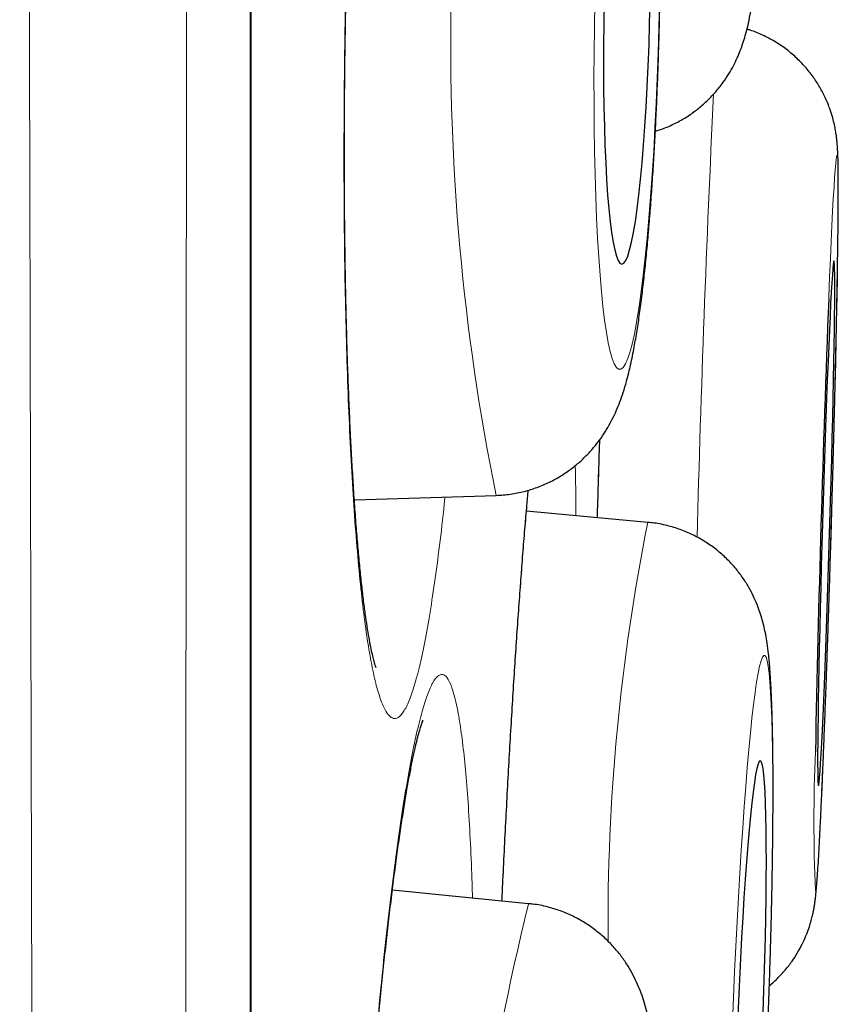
# Model space of a CAD drawing. Header units: millimetres. Extents: x 8 to 869, y 12 to 812.
# Tile 219 of 230: x 714.44 to 716.36, y 789.35 to 791.64. Entities that reach past the tile are written whole.
import ezdxf

# ---------------------------------------------------------------- set-up
doc = ezdxf.new("R2010")
doc.units = ezdxf.units.MM

msp = doc.modelspace()

# ---------------------------------------------------------------- linework, layer by layer
at = {"color": 7, "linetype": 'Continuous', "lineweight": 30}
for p, q in [((714.9845, 777.6467), (714.9845, 810.9815)), ((715.2253, 790.5234), (715.5565, 790.5341)), ((715.9109, 790.4711), (715.6273, 790.497)), ((715.6321, 789.5806), (715.314, 789.6118))]:
    msp.add_line(p, q, dxfattribs=at)
at = {"color": 252, "linetype": 'Continuous', "lineweight": 0}
msp.add_line((714.9822, 777.6163), (714.9822, 794.3141), dxfattribs=at)
at = {"color": 252, "linetype": 'Continuous', "lineweight": 0, "flags": 128}
for points in [[(715.787, 791.6867), (715.786, 791.6268), (715.7854, 791.5672), (715.7851, 791.5082), (715.7852, 791.45), (715.7857, 791.393), (715.7866, 791.3374), (715.7878, 791.2836), (715.7894, 791.2316), (715.7913, 791.1819), (715.7936, 791.1347), (715.7963, 791.0902), (715.7992, 791.0485), (715.8025, 791.01), (715.8061, 790.9748), (715.8099, 790.943), (715.814, 790.9148), (715.8183, 790.8905), (715.8228, 790.87), (715.8276, 790.8534), (715.8325, 790.841), (715.8375, 790.8326), (715.8427, 790.8285), (715.848, 790.8285), (715.8533, 790.8326), (715.8587, 790.841), (715.8641, 790.8534), (715.8695, 790.87), (715.8749, 790.8905), (715.8802, 790.9148), (715.8854, 790.943), (715.8905, 790.9748), (715.8954, 791.01), (715.9002, 791.0485), (715.9049, 791.0902), (715.9093, 791.1347), (715.9135, 791.1819), (715.9174, 791.2316), (715.9211, 791.2836), (715.9245, 791.3374), (715.9275, 791.393), (715.9303, 791.45), (715.9327, 791.5082), (715.9348, 791.5672), (715.9366, 791.6268), (715.938, 791.6867)], [(716.3023, 789.6105), (716.3032, 789.6126), (716.3043, 789.6188), (716.3054, 789.6292), (716.3067, 789.6437), (716.308, 789.6622), (716.3095, 789.6846), (716.311, 789.7108), (716.3126, 789.7408), (716.3143, 789.7743), (716.3161, 789.8112), (716.3179, 789.8512), (716.3198, 789.8943), (716.3216, 789.9402), (716.3236, 789.9887), (716.3255, 790.0395), (716.3275, 790.0924), (716.3294, 790.1471), (716.3314, 790.2034), (716.3333, 790.261), (716.3352, 790.3197), (716.3371, 790.379), (716.3389, 790.4388), (716.3407, 790.4987), (716.3424, 790.5585), (716.344, 790.6179), (716.3456, 790.6765), (716.347, 790.7341), (716.3484, 790.7904), (716.3497, 790.8452), (716.3508, 790.8981), (716.3519, 790.9489), (716.3528, 790.9974), (716.3536, 791.0434), (716.3543, 791.0865), (716.3548, 791.1266), (716.3553, 791.1635), (716.3555, 791.1971), (716.3557, 791.227), (716.3557, 791.2533), (716.3556, 791.2758), (716.3553, 791.2944), (716.3549, 791.3089), (716.3544, 791.3193), (716.3537, 791.3256), (716.3529, 791.3277), (716.352, 791.3257), (716.351, 791.3194), (716.3498, 791.309), (716.3486, 791.2946), (716.3472, 791.2761), (716.3458, 791.2536), (716.3442, 791.2274), (716.3426, 791.1974), (716.3409, 791.164), (716.3392, 791.1271), (716.3374, 791.087), (716.3355, 791.0439), (716.3336, 790.998), (716.3334, 790.9936)], [(716.1914, 789.3025), (716.1936, 789.3624), (716.1956, 789.422), (716.1973, 789.481), (716.1989, 789.5391), (716.2002, 789.5961), (716.2012, 789.6517), (716.202, 789.7055), (716.2025, 789.7574), (716.2028, 789.8071), (716.2029, 789.8543), (716.2026, 789.8988), (716.2022, 789.9404), (716.2014, 789.9789), (716.2005, 790.0141), (716.1992, 790.0459), (716.1978, 790.074), (716.1961, 790.0984), (716.1941, 790.1189), (716.192, 790.1354), (716.1896, 790.1478), (716.1871, 790.1562), (716.1844, 790.1604), (716.1815, 790.1604), (716.1785, 790.1562), (716.1753, 790.1478), (716.172, 790.1354), (716.1686, 790.1189), (716.1651, 790.0984), (716.1615, 790.074), (716.1579, 790.0459), (716.1542, 790.0141), (716.1506, 789.9789), (716.1469, 789.9404), (716.1432, 789.8988), (716.1396, 789.8543), (716.136, 789.8071), (716.1325, 789.7574), (716.129, 789.7055), (716.1257, 789.6517), (716.1225, 789.5961), (716.1194, 789.5391), (716.1165, 789.481), (716.1137, 789.422), (716.1112, 789.3624), (716.1088, 789.3025)]]:
    msp.add_lwpolyline(points, dxfattribs=at)
at = {"color": 7, "linetype": 'Continuous', "lineweight": 30, "flags": 128}
for points in [[(715.8086, 791.6867), (715.8078, 791.6361), (715.8073, 791.5859), (715.8073, 791.5363), (715.8076, 791.4878), (715.8082, 791.4406), (715.8093, 791.3951), (715.8107, 791.3516), (715.8125, 791.3103), (715.8146, 791.2717), (715.817, 791.2359), (715.8197, 791.2031), (715.8228, 791.1737), (715.8261, 791.1478), (715.8296, 791.1255), (715.8334, 791.1071), (715.8374, 791.0927), (715.8415, 791.0823), (715.8458, 791.076), (715.8502, 791.0739), (715.8547, 791.076), (715.8593, 791.0823), (715.8638, 791.0927), (715.8684, 791.1071), (715.8729, 791.1255), (715.8774, 791.1478), (715.8817, 791.1737), (715.8859, 791.2031), (715.89, 791.2359), (715.8938, 791.2717), (715.8975, 791.3103), (715.9009, 791.3516), (715.904, 791.3951), (715.9069, 791.4406), (715.9095, 791.4878), (715.9117, 791.5363), (715.9136, 791.5859), (715.9151, 791.6361), (715.9163, 791.6867)], [(716.3096, 789.8564), (716.3104, 789.8585), (716.3113, 789.8648), (716.3123, 789.8751), (716.3134, 789.8896), (716.3146, 789.9079), (716.3159, 789.9302), (716.3173, 789.9561), (716.3187, 789.9855), (716.3202, 790.0182), (716.3218, 790.054), (716.3234, 790.0926), (716.325, 790.1338), (716.3267, 790.1773), (716.3283, 790.2228), (716.33, 790.2699), (716.3316, 790.3185), (716.3332, 790.368), (716.3348, 790.4183), (716.3363, 790.4689), (716.3378, 790.5195), (716.3392, 790.5697), (716.3405, 790.6193), (716.3417, 790.6678), (716.3428, 790.715), (716.3439, 790.7605), (716.3448, 790.804), (716.3456, 790.8452), (716.3462, 790.8839), (716.3468, 790.9197), (716.3472, 790.9524), (716.3475, 790.9819), (716.3476, 791.0078), (716.3477, 791.0301), (716.3475, 791.0485), (716.3473, 791.063), (716.3469, 791.0734), (716.3463, 791.0797), (716.3457, 791.0818), (716.3449, 791.0797), (716.344, 791.0735), (716.343, 791.0631), (716.3419, 791.0487), (716.3407, 791.0303), (716.3394, 791.0081), (716.338, 790.9822), (716.3365, 790.9528), (716.335, 790.92), (716.3335, 790.8843), (716.3319, 790.8456), (716.3302, 790.8044), (716.3286, 790.7609), (716.3269, 790.7155), (716.3253, 790.6683), (716.3236, 790.6198), (716.322, 790.5702), (716.3205, 790.52), (716.3189, 790.4694), (716.3175, 790.4188), (716.3161, 790.3685), (716.3148, 790.319), (716.3136, 790.2704), (716.3124, 790.2232), (716.3114, 790.1777), (716.3105, 790.1342), (716.3097, 790.093), (716.309, 790.0543), (716.3085, 790.0185), (716.308, 789.9858), (716.3078, 789.9563), (716.3076, 789.9304), (716.3076, 789.9081), (716.3077, 789.8897), (716.308, 789.8752), (716.3084, 789.8648), (716.3089, 789.8586), (716.3096, 789.8564)], [(716.1796, 789.3025), (716.1814, 789.3531), (716.183, 789.4034), (716.1844, 789.4529), (716.1856, 789.5014), (716.1865, 789.5486), (716.1872, 789.5941), (716.1876, 789.6375), (716.1878, 789.6787), (716.1877, 789.7174), (716.1873, 789.7532), (716.1867, 789.7859), (716.1859, 789.8153), (716.1848, 789.8412), (716.1834, 789.8634), (716.1818, 789.8818), (716.1801, 789.8963), (716.1781, 789.9067), (716.1759, 789.9129), (716.1735, 789.915), (716.171, 789.9129), (716.1684, 789.9067), (716.1656, 789.8963), (716.1627, 789.8818), (716.1597, 789.8634), (716.1567, 789.8412), (716.1536, 789.8153), (716.1505, 789.7859), (716.1474, 789.7532), (716.1443, 789.7174), (716.1412, 789.6787), (716.1382, 789.6375), (716.1353, 789.5941), (716.1325, 789.5486), (716.1298, 789.5014), (716.1273, 789.4529), (716.1249, 789.4034), (716.1226, 789.3531), (716.1206, 789.3025)]]:
    msp.add_lwpolyline(points, dxfattribs=at)
at = {"color": 252, "linetype": 'Continuous', "lineweight": 0}
for centre, radius, start, end in [((720.7422, 791.5885), 5.2918, 166.2002, 191.4929), ((765.9829, 789.0973), 49.975, 177.27712, 178.46456), ((720.5549, 789.5371), 4.737, 168.628, 180.5355), ((720.061, 789.7726), 3.7621, 177.5195, 182.4698), ((721.4006, 788.1599), 5.9409, 166.16412, 188.65533)]:
    msp.add_arc(centre, radius, start, end, dxfattribs=at)
at = {"color": 7, "linetype": 'Continuous', "lineweight": 30}
msp.add_arc((769.1877, 788.9122), 52.8952, 177.74486, 178.89157, dxfattribs=at)
at = {"color": 252, "linetype": 'Continuous', "lineweight": 0}
for points, knots in [([(714.5541, 776.2396), (714.5541, 776.2407), (714.554, 776.2439), (714.5539, 776.2547), (714.5536, 776.2734), (714.5532, 776.3013), (714.5526, 776.3403), (714.5518, 776.388), (714.551, 776.4444), (714.55, 776.5094), (714.5489, 776.5838), (714.5476, 776.668), (714.5463, 776.7623), (714.5448, 776.8657), (714.5432, 776.9783), (714.5415, 777.0999), (714.5399, 777.2225), (714.5383, 777.3442), (714.5368, 777.4635), (714.5353, 777.5886), (714.5337, 777.7294), (714.5319, 777.8874), (714.5301, 778.0641), (714.5282, 778.2495), (714.5263, 778.4434), (714.5244, 778.6458), (714.5223, 778.877), (714.52, 779.1397), (714.5175, 779.4374), (714.515, 779.7482), (714.5126, 780.071), (714.5102, 780.4051), (714.5079, 780.7336), (714.5057, 781.0556), (714.5038, 781.3692), (714.5018, 781.6913), (714.5, 782.004), (714.4984, 782.3054), (714.4969, 782.5943), (714.4955, 782.8885), (714.494, 783.1981), (714.4925, 783.5233), (714.4909, 783.8648), (714.4894, 784.2123), (714.4878, 784.5956), (714.4861, 785.0162), (714.4844, 785.4536), (714.4827, 785.8757), (714.4812, 786.2811), (714.4798, 786.692), (714.4784, 787.0858), (714.4772, 787.4612), (714.4761, 787.8173), (714.475, 788.1767), (714.4739, 788.5512), (714.4729, 788.9409), (714.4718, 789.3461), (714.4707, 789.7543), (714.4696, 790.199), (714.4684, 790.6807), (714.4673, 791.1747), (714.4662, 791.6464), (714.4652, 792.0952), (714.4642, 792.5457), (714.4632, 792.9735), (714.4624, 793.3777), (714.4616, 793.7582), (714.4608, 794.1393), (714.4601, 794.5334), (714.4593, 794.9403), (714.4586, 795.36), (714.4579, 795.7794), (714.4571, 796.2332), (714.4564, 796.7207), (714.4556, 797.2164), (714.4549, 797.6851), (714.4542, 798.1274), (714.4536, 798.5675), (714.4529, 798.9818), (714.4524, 799.3702), (714.4519, 799.7332), (714.4513, 800.094), (714.4508, 800.4644), (714.4503, 800.8438), (714.4498, 801.2318), (714.4494, 801.6162), (714.449, 801.982), (714.4486, 802.3292), (714.4483, 802.6585), (714.448, 802.9843), (714.4477, 803.3072), (714.4474, 803.6267), (714.4472, 803.9429), (714.4469, 804.255), (714.4466, 804.5535), (714.4464, 804.8384), (714.4461, 805.1103), (714.4459, 805.3784), (714.4457, 805.6625), (714.4454, 805.9611), (714.4452, 806.2729), (714.4449, 806.5787), (714.4447, 806.8783), (714.4445, 807.1713), (714.4444, 807.4855), (714.4443, 807.818), (714.4441, 808.1658), (714.444, 808.5013), (714.444, 808.7836), (714.4439, 809.0171), (714.4438, 809.2063), (714.4438, 809.3903), (714.4437, 809.5823), (714.4437, 809.7807), (714.4436, 809.9837), (714.4435, 810.1785), (714.4435, 810.365), (714.4434, 810.543), (714.4434, 810.7043), (714.4434, 810.8503), (714.4434, 810.9821), (714.4434, 811.1073), (714.4435, 811.2257), (714.4435, 811.3372), (714.4436, 811.4469), (714.4436, 811.5535), (714.4437, 811.6555), (714.4437, 811.7483), (714.4437, 811.8317), (714.4437, 811.9056), (714.4437, 811.9701), (714.4437, 812.025), (714.4437, 812.0702), (714.4437, 812.1053), (714.4437, 812.1309), (714.4437, 812.1395), (714.4437, 812.1437)], [0, 0, 0, 0, 0.002539, 0.007762, 0.012985, 0.020006, 0.027028, 0.034049, 0.041101, 0.048154, 0.055206, 0.062525, 0.069846, 0.077165, 0.084519, 0.091874, 0.099228, 0.105247, 0.111266, 0.117293, 0.12332, 0.130701, 0.138083, 0.145464, 0.152879, 0.160296, 0.167711, 0.177314, 0.186918, 0.196554, 0.206191, 0.215739, 0.225296, 0.233484, 0.241672, 0.249882, 0.258091, 0.264981, 0.271871, 0.278774, 0.285676, 0.293277, 0.300878, 0.308495, 0.316112, 0.325683, 0.335262, 0.34347, 0.351678, 0.359907, 0.368136, 0.375044, 0.381952, 0.388872, 0.395793, 0.403415, 0.411037, 0.418675, 0.426314, 0.435838, 0.44537, 0.453537, 0.461705, 0.469893, 0.478081, 0.484953, 0.491826, 0.498711, 0.505596, 0.513177, 0.520759, 0.528357, 0.535956, 0.545459, 0.55497, 0.56312, 0.57127, 0.57944, 0.58761, 0.594467, 0.601324, 0.608194, 0.615063, 0.622628, 0.630192, 0.637773, 0.645355, 0.652049, 0.658744, 0.66545, 0.672156, 0.678897, 0.685638, 0.69239, 0.699143, 0.705268, 0.711392, 0.717525, 0.723659, 0.731172, 0.738686, 0.746199, 0.75375, 0.761301, 0.768852, 0.778638, 0.788424, 0.798246, 0.808068, 0.81419, 0.820311, 0.826441, 0.832571, 0.84008, 0.84759, 0.855099, 0.862645, 0.870192, 0.877738, 0.884258, 0.890779, 0.897299, 0.903844, 0.910389, 0.916933, 0.924452, 0.931972, 0.939491, 0.947047, 0.954604, 0.96216, 0.969773, 0.977386, 0.984999, 0.99265, 1, 1, 1, 1]), ([(714.8397, 811.9146), (714.8397, 811.914), (714.8397, 811.913), (714.8398, 811.9045), (714.8398, 811.891), (714.8398, 811.8698), (714.8398, 811.8387), (714.8399, 811.7951), (714.8399, 811.7417), (714.8399, 811.6787), (714.8399, 811.6059), (714.84, 811.5302), (714.8399, 811.4542), (714.8399, 811.3802), (714.8399, 811.3008), (714.8399, 811.2041), (714.8399, 811.0871), (714.8399, 810.9466), (714.8398, 810.795), (714.8398, 810.6324), (714.8398, 810.4588), (714.8398, 810.2849), (714.8399, 810.1127), (714.8399, 809.9442), (714.8399, 809.7684), (714.8399, 809.5854), (714.8399, 809.3952), (714.8399, 809.1751), (714.8399, 808.922), (714.8399, 808.6519), (714.8398, 808.3917), (714.8398, 808.1441), (714.8397, 807.8887), (714.8397, 807.6256), (714.8396, 807.355), (714.8395, 807.0806), (714.8394, 806.803), (714.8394, 806.5226), (714.8394, 806.2356), (714.8393, 805.9421), (714.8393, 805.6423), (714.8392, 805.3654), (714.8392, 805.1133), (714.8392, 804.8872), (714.8391, 804.6584), (714.839, 804.4048), (714.839, 804.1254), (714.8389, 803.8194), (714.8388, 803.509), (714.8387, 803.1942), (714.8386, 802.8752), (714.8384, 802.5518), (714.8383, 802.2247), (714.8381, 801.8821), (714.838, 801.5238), (714.8378, 801.1496), (714.8377, 800.771), (714.8376, 800.3883), (714.8374, 800.0017), (714.8373, 799.6167), (714.8372, 799.2336), (714.8371, 798.8529), (714.8369, 798.4692), (714.8368, 798.0829), (714.8366, 797.6941), (714.8364, 797.3402), (714.8363, 797.0217), (714.8361, 796.7391), (714.836, 796.4557), (714.8358, 796.0941), (714.8355, 795.6537), (714.8352, 795.1336), (714.8349, 794.6122), (714.8346, 794.1402), (714.8343, 793.7187), (714.8341, 793.3475), (714.8339, 792.9765), (714.8337, 792.6033), (714.8335, 792.2282), (714.8332, 791.8511), (714.833, 791.4749), (714.8327, 791.0773), (714.8323, 790.6589), (714.832, 790.1963), (714.8315, 789.7126), (714.8311, 789.2083), (714.8306, 788.7078), (714.8301, 788.2594), (714.8297, 787.8626), (714.8293, 787.5157), (714.829, 787.1717), (714.8286, 786.8282), (714.8283, 786.4857), (714.8279, 786.1441), (714.8275, 785.8061), (714.8271, 785.4517), (714.8267, 785.0822), (714.8262, 784.6788), (714.8256, 784.2627), (714.825, 783.8349), (714.8243, 783.4157), (714.8237, 783.0448), (714.8231, 782.7203), (714.8226, 782.4394), (714.822, 782.1635), (714.8215, 781.8909), (714.821, 781.6219), (714.8204, 781.3568), (714.8199, 781.0974), (714.8193, 780.8288), (714.8187, 780.5524), (714.818, 780.2723), (714.8173, 780.0031), (714.8166, 779.7447), (714.8159, 779.4946), (714.8151, 779.253), (714.8144, 779.0201), (714.8136, 778.8089), (714.8129, 778.618), (714.8122, 778.4458), (714.8115, 778.2801), (714.8108, 778.121), (714.8102, 777.9686), (714.8094, 777.8063), (714.8087, 777.6374), (714.8079, 777.4723), (714.8071, 777.3256), (714.8064, 777.1956), (714.8058, 777.0759), (714.8052, 776.9667), (714.8046, 776.8681), (714.804, 776.7853), (714.8036, 776.7163), (714.8032, 776.6594), (714.8028, 776.6101), (714.8025, 776.5685), (714.8022, 776.5348), (714.802, 776.5061), (714.8018, 776.4851), (714.8018, 776.4823), (714.8017, 776.4808)], [0, 0, 0, 0, 0.005543, 0.011086, 0.016636, 0.022186, 0.029636, 0.037088, 0.044538, 0.052026, 0.059515, 0.067002, 0.072657, 0.078312, 0.083974, 0.089636, 0.097678, 0.10572, 0.113762, 0.121851, 0.129941, 0.13803, 0.144767, 0.151505, 0.158243, 0.165007, 0.171773, 0.178538, 0.187687, 0.196844, 0.204172, 0.211502, 0.218831, 0.226195, 0.23356, 0.240924, 0.24802, 0.255116, 0.262211, 0.269339, 0.276468, 0.283595, 0.288721, 0.293847, 0.298979, 0.30411, 0.310709, 0.317307, 0.323917, 0.330527, 0.337159, 0.343792, 0.350436, 0.35708, 0.364439, 0.371799, 0.379157, 0.386552, 0.393948, 0.401343, 0.408469, 0.415596, 0.422721, 0.429879, 0.437037, 0.444195, 0.449343, 0.454491, 0.459644, 0.464797, 0.474176, 0.483554, 0.492965, 0.502377, 0.509066, 0.515755, 0.522455, 0.529156, 0.536, 0.542843, 0.549699, 0.556555, 0.564642, 0.572734, 0.582158, 0.591581, 0.601038, 0.610494, 0.617216, 0.623937, 0.63067, 0.637404, 0.644281, 0.651158, 0.658048, 0.664938, 0.673066, 0.681199, 0.690601, 0.700002, 0.709436, 0.71887, 0.725574, 0.732278, 0.738994, 0.74571, 0.752567, 0.759423, 0.766293, 0.773163, 0.781265, 0.789372, 0.797277, 0.805183, 0.813088, 0.821036, 0.828984, 0.836932, 0.843544, 0.850156, 0.856767, 0.863404, 0.870042, 0.876679, 0.885648, 0.894624, 0.90253, 0.910438, 0.918345, 0.926296, 0.934249, 0.942201, 0.948822, 0.955444, 0.962065, 0.968713, 0.975362, 0.98201, 0.991001, 1, 1, 1, 1]), ([(715.4435, 793.2414), (715.44, 793.2591), (715.433, 793.2947), (715.4217, 793.3337), (715.4099, 793.3621), (715.3978, 793.3785), (715.3854, 793.3826), (715.3727, 793.3749), (715.3599, 793.3553), (715.347, 793.3241), (715.3342, 793.281), (715.3215, 793.2267), (715.309, 793.1616), (715.2969, 793.0863), (715.2852, 793.0008), (715.2739, 792.906), (715.2632, 792.8028), (715.2532, 792.6918), (715.2438, 792.5736), (715.2353, 792.4491), (715.2275, 792.3193), (715.2207, 792.1852), (715.2148, 792.0476), (715.2099, 791.9073), (715.206, 791.7656), (715.2032, 791.6235), (715.2015, 791.482), (715.2008, 791.3418), (715.2012, 791.2042), (715.2026, 791.0701), (715.2052, 790.9407), (715.2088, 790.8164), (715.2134, 790.6983), (715.219, 790.5874), (715.2256, 790.4846), (715.2331, 790.3903), (715.2415, 790.3051), (715.2506, 790.2298), (715.2605, 790.1652), (715.271, 790.1114), (715.2821, 790.0687), (715.2931, 790.0393), (715.3037, 790.0215), (715.314, 790.0129), (715.3251, 790.0126), (715.3371, 790.0227), (715.35, 790.0454), (715.3628, 790.0796), (715.3756, 790.1253), (715.3882, 790.1824), (715.4006, 790.2503), (715.4127, 790.3281), (715.4243, 790.4163), (715.4324, 790.4842), (715.4364, 790.5248), (715.4369, 790.5302)], [0, 0, 0, 0, 0.0193265, 0.0387221, 0.0581177, 0.0774443, 0.0967708, 0.1161664, 0.135562, 0.1548885, 0.174215, 0.1936106, 0.2130062, 0.2323328, 0.2516593, 0.2710549, 0.2904505, 0.309777, 0.3291035, 0.3484991, 0.3678947, 0.3872213, 0.4065478, 0.4259434, 0.445339, 0.4646655, 0.483992, 0.5033876, 0.5227832, 0.5421098, 0.5614363, 0.5808319, 0.6002275, 0.619554, 0.6388805, 0.6582761, 0.6776717, 0.6969982, 0.7163248, 0.7357204, 0.755116, 0.7744425, 0.7905547, 0.8066869, 0.8227991, 0.8421257, 0.8615213, 0.8809169, 0.9002434, 0.9195699, 0.9389655, 0.9583611, 0.9776877, 0.9970142, 1, 1, 1, 1]), ([(715.7985, 790.6643), (715.7972, 790.6218), (715.7953, 790.5611), (715.7935, 790.5002), (715.793, 790.4819)], [0, 0, 0, 0, 0.6998955, 1, 1, 1, 1]), ([(715.743, 790.4864), (715.743, 790.4869), (715.7428, 790.5228), (715.7423, 790.5625), (715.7415, 790.598), (715.7414, 790.6039)], [0, 0, 0, 0, 0.010076, 0.83533, 1, 1, 1, 1]), ([(715.6311, 790.5462), (715.6296, 790.5305), (715.6253, 790.4827), (715.6181, 790.3937), (715.6096, 790.2808), (715.6014, 790.1607), (715.5934, 790.0346), (715.5857, 789.9034), (715.5785, 789.7679), (715.5731, 789.662), (715.5704, 789.6009), (715.5697, 789.5867)], [0, 0, 0, 0, 0.062821, 0.191354, 0.319886, 0.44796, 0.576035, 0.704567, 0.8331, 0.961174, 1, 1, 1, 1]), ([(715.478, 789.9582), (715.4755, 789.9771), (715.4704, 790.0149), (715.4616, 790.0576), (715.4522, 790.0896), (715.4421, 790.1097), (715.4313, 790.1177), (715.42, 790.1137), (715.4082, 790.0979), (715.396, 790.0704), (715.3835, 790.031), (715.3708, 789.9802), (715.358, 789.9186), (715.3451, 789.8466), (715.3323, 789.7642), (715.3197, 789.6724), (715.3072, 789.5719), (715.2951, 789.4634), (715.2835, 789.3474), (715.2723, 789.2249), (715.2617, 789.0968), (715.2517, 788.9641), (715.2425, 788.8276), (715.2341, 788.6881), (715.2265, 788.5469), (715.2198, 788.405), (715.2141, 788.2633), (715.2093, 788.1227), (715.2056, 787.9842), (715.2029, 787.8491), (715.2013, 787.7182), (715.2008, 787.5922), (715.2013, 787.4722), (715.2029, 787.359), (715.2057, 787.2537), (715.2094, 787.1567), (715.2142, 787.0685), (715.2199, 786.9902), (715.2267, 786.9223), (715.2343, 786.865), (715.2428, 786.8188), (715.2515, 786.7859), (715.2603, 786.7647), (715.269, 786.7531), (715.2787, 786.7494), (715.2895, 786.756), (715.3014, 786.7748), (715.3137, 786.8054), (715.3263, 786.8474), (715.339, 786.9009), (715.3519, 786.9654), (715.3647, 787.04), (715.3775, 787.1249), (715.3877, 787.2001), (715.3936, 787.2498), (715.3954, 787.2649)], [0, 0, 0, 0, 0.019221, 0.03851, 0.0578, 0.07702, 0.096241, 0.115531, 0.13482, 0.154041, 0.173261, 0.192551, 0.21184, 0.231061, 0.250282, 0.269571, 0.288861, 0.308081, 0.327302, 0.346592, 0.365881, 0.385102, 0.404322, 0.423612, 0.442901, 0.462122, 0.481343, 0.500632, 0.519922, 0.539142, 0.558363, 0.577653, 0.596942, 0.616163, 0.635383, 0.654673, 0.673962, 0.693183, 0.712404, 0.731693, 0.750983, 0.770203, 0.786226, 0.802268, 0.81829, 0.837511, 0.8568, 0.87609, 0.895311, 0.914531, 0.933821, 0.95311, 0.972331, 0.991552, 1, 1, 1, 1]), ([(715.5012, 789.5935), (715.5008, 789.6081), (715.4995, 789.6575), (715.4961, 789.7327), (715.4911, 789.8186), (715.4851, 789.895), (715.4804, 789.9372), (715.478, 789.9582)], [0, 0, 0, 0, 0.09496, 0.320817, 0.54748, 0.774143, 1, 1, 1, 1])]:
    msp.add_open_spline(points, degree=3, knots=knots, dxfattribs=at)
at = {"color": 7, "linetype": 'Continuous', "lineweight": 30}
for points, knots in [([(715.276, 790.1313), (715.276, 790.1313), (715.2762, 790.1308), (715.2754, 790.1328), (715.2738, 790.1377), (715.2713, 790.1464), (715.2682, 790.1589), (715.2645, 790.1755), (715.2605, 790.1961), (715.2563, 790.2209), (715.2519, 790.2497), (715.2475, 790.2824), (715.2431, 790.3191), (715.2388, 790.3595), (715.2346, 790.4036), (715.2305, 790.4512), (715.2266, 790.502), (715.223, 790.5558), (715.2196, 790.6126), (715.2164, 790.6721), (715.2136, 790.734), (715.211, 790.7982), (715.2087, 790.8644), (715.2068, 790.9325), (715.2052, 791.0023), (715.2039, 791.0734), (715.2029, 791.1458), (715.2023, 791.2196), (715.202, 791.2947), (715.202, 791.3709), (715.2023, 791.4479), (715.203, 791.5256), (715.204, 791.6037), (715.2054, 791.6821), (715.2071, 791.7605), (715.2091, 791.8386), (715.2114, 791.9163), (715.214, 791.9937), (715.2169, 792.0705), (715.2202, 792.1466), (715.2237, 792.2216), (715.2275, 792.2952), (715.2316, 792.3669), (715.2358, 792.4365), (715.2404, 792.504), (715.2451, 792.5699), (715.2501, 792.6342), (715.2554, 792.6967), (715.2609, 792.7573), (715.2666, 792.8155), (715.2724, 792.8712), (715.2784, 792.9242), (715.2845, 792.974), (715.2906, 793.0206), (715.2968, 793.0637), (715.3029, 793.103), (715.309, 793.1383), (715.3148, 793.1695), (715.3204, 793.1963), (715.3255, 793.2185), (715.3301, 793.2363), (715.334, 793.2494), (715.337, 793.2586), (715.3389, 793.2638), (715.3399, 793.266), (715.3396, 793.2656), (715.3396, 793.2655)], [0, 0, 0, 0, 0.001121, 0.01109, 0.022006, 0.033879, 0.046661, 0.060257, 0.074545, 0.089365, 0.104532, 0.120169, 0.136186, 0.152512, 0.169088, 0.185865, 0.202801, 0.21986, 0.23701, 0.254225, 0.271479, 0.288751, 0.306018, 0.323266, 0.340483, 0.357661, 0.374765, 0.391901, 0.409165, 0.426436, 0.443718, 0.461015, 0.47833, 0.495669, 0.51303, 0.530289, 0.547544, 0.564866, 0.582229, 0.599607, 0.616962, 0.634265, 0.651489, 0.668494, 0.685354, 0.702346, 0.719454, 0.736658, 0.753935, 0.771257, 0.788589, 0.805886, 0.823106, 0.840204, 0.857132, 0.873835, 0.890251, 0.906308, 0.92192, 0.936984, 0.951662, 0.9646, 0.976746, 0.987994, 0.998297, 1, 1, 1, 1]), ([(715.9269, 791.3841), (715.9344, 791.3864), (715.9517, 791.3918), (715.9773, 791.4036), (716.0035, 791.4186), (716.0273, 791.4357), (716.0487, 791.4542), (716.0675, 791.4738), (716.0837, 791.4938), (716.0973, 791.5136), (716.1086, 791.5329), (716.1179, 791.5513), (716.1255, 791.5691), (716.132, 791.5865), (716.1376, 791.6041), (716.1428, 791.623), (716.148, 791.6454), (716.1534, 791.6736), (716.1586, 791.7063), (716.1633, 791.7422), (716.1674, 791.7788), (716.1712, 791.8178), (716.1749, 791.8596), (716.1782, 791.903), (716.1813, 791.9482), (716.1843, 791.9954), (716.187, 792.0444), (716.1895, 792.095), (716.1919, 792.1473), (716.194, 792.2009), (716.1959, 792.2558), (716.1976, 792.3117), (716.1992, 792.3684), (716.2004, 792.4257), (716.2014, 792.4782), (716.2019, 792.5115), (716.2021, 792.5255)], [0, 0, 0, 0, 0.014978, 0.034902, 0.054414, 0.073507, 0.092153, 0.110303, 0.127892, 0.1449, 0.161433, 0.177805, 0.194483, 0.212024, 0.231329, 0.253682, 0.28124, 0.318709, 0.366929, 0.408583, 0.447668, 0.488894, 0.528446, 0.567017, 0.604975, 0.642522, 0.679781, 0.716831, 0.753726, 0.790504, 0.827194, 0.863818, 0.900393, 0.936933, 0.97345, 1, 1, 1, 1]), ([(715.5566, 790.5341), (715.5676, 790.5348), (715.5896, 790.5362), (715.6217, 790.5427), (715.6523, 790.5522), (715.6811, 790.5644), (715.7078, 790.5791), (715.7322, 790.5958), (715.7542, 790.614), (715.7737, 790.6332), (715.7907, 790.6531), (715.8053, 790.673), (715.8177, 790.6929), (715.8284, 790.7127), (715.8377, 790.7326), (715.8461, 790.7533), (715.854, 790.776), (715.862, 790.8029), (715.8703, 790.836), (715.878, 790.8735), (715.8849, 790.9133), (715.8911, 790.9538), (715.8967, 790.9964), (715.902, 791.0415), (715.9069, 791.088), (715.9114, 791.136), (715.9156, 791.1857), (715.9194, 791.2369), (715.923, 791.2897), (715.9263, 791.3438), (715.9292, 791.399), (715.9319, 791.4553), (715.9342, 791.5125), (715.9362, 791.5702), (715.9379, 791.6284), (715.9387, 791.6673), (715.9391, 791.6868)], [0, 0, 0, 0, 0.020721, 0.041189, 0.061262, 0.08097, 0.100335, 0.119362, 0.13805, 0.156401, 0.174453, 0.192334, 0.210317, 0.22873, 0.24817, 0.269482, 0.293926, 0.323625, 0.362938, 0.409565, 0.450443, 0.48877, 0.529144, 0.567829, 0.605484, 0.642477, 0.679018, 0.715236, 0.751218, 0.787024, 0.822696, 0.858269, 0.893767, 0.929211, 0.964619, 1, 1, 1, 1]), ([(716.3454, 790.6686), (716.3458, 790.6833), (716.3466, 790.7165), (716.3479, 790.7669), (716.3491, 790.8198), (716.3503, 790.8711), (716.3514, 790.9208), (716.3523, 790.9686), (716.3532, 791.0142), (716.3539, 791.0577), (716.3545, 791.0986), (716.3551, 791.137), (716.3554, 791.1727), (716.3557, 791.2055), (716.3559, 791.2355), (716.3559, 791.2627), (716.3557, 791.2872), (716.3554, 791.3097), (716.355, 791.328), (716.3542, 791.343), (716.3534, 791.3549), (716.3524, 791.3657), (716.351, 791.3765), (716.349, 791.389), (716.346, 791.4036), (716.3415, 791.4209), (716.3348, 791.4411), (716.3253, 791.4639), (716.3127, 791.488), (716.297, 791.5121), (716.2784, 791.5354), (716.2571, 791.5572), (716.2334, 791.577), (716.2075, 791.5945), (716.1796, 791.609), (716.1578, 791.6184), (716.1451, 791.6219), (716.1424, 791.6226)], [0, 0, 0, 0, 0.0313243, 0.0705582, 0.1098053, 0.1490701, 0.1883578, 0.2276752, 0.2670314, 0.3064383, 0.3459131, 0.38548, 0.4251754, 0.4650561, 0.5052159, 0.5458206, 0.587194, 0.6300702, 0.6766208, 0.7076843, 0.7292942, 0.7436386, 0.7564615, 0.7686277, 0.7808384, 0.7941552, 0.8095346, 0.8271687, 0.8463399, 0.8664001, 0.8870616, 0.9081344, 0.9294819, 0.9510136, 0.9726708, 0.9944144, 1, 1, 1, 1]), ([(715.7931, 790.4819), (715.7932, 790.4879), (715.7942, 790.5203), (715.796, 790.5791), (715.7976, 790.634), (715.7985, 790.6623), (715.7986, 790.6644)], [0, 0, 0, 0, 0.098142, 0.531665, 0.966211, 1, 1, 1, 1]), ([(716.3422, 790.5506), (716.3427, 790.5676), (716.3437, 790.6035), (716.3447, 790.6429), (716.3453, 790.6649), (716.3454, 790.6686)], [0, 0, 0, 0, 0.429282, 0.904312, 1, 1, 1, 1]), ([(715.5701, 789.5867), (715.5707, 789.5997), (715.5725, 789.6389), (715.5757, 789.7034), (715.5796, 789.7801), (715.5836, 789.8557), (715.5877, 789.9298), (715.592, 790.0024), (715.5963, 790.0733), (715.6007, 790.1421), (715.6052, 790.2089), (715.6097, 790.2738), (715.6144, 790.3367), (715.619, 790.3973), (715.6237, 790.4554), (715.628, 790.5052), (715.6306, 790.5344), (715.6317, 790.5462)], [0, 0, 0, 0, 0.035504, 0.106841, 0.17811, 0.249258, 0.320238, 0.39101, 0.461542, 0.53181, 0.601697, 0.671774, 0.742097, 0.812345, 0.882527, 0.952645, 1, 1, 1, 1]), ([(716.335, 790.312), (716.3351, 790.3141), (716.3358, 790.3348), (716.337, 790.3747), (716.3387, 790.4314), (716.3404, 790.4883), (716.3416, 790.5281), (716.3421, 790.5487), (716.3422, 790.5506)], [0, 0, 0, 0, 0.027181, 0.264709, 0.502203, 0.739678, 0.977151, 1, 1, 1, 1]), ([(716.1917, 789.3026), (716.1921, 789.3126), (716.1932, 789.3419), (716.1949, 789.3903), (716.1967, 789.4474), (716.1984, 789.5039), (716.1998, 789.5596), (716.201, 789.6143), (716.2019, 789.6677), (716.2027, 789.7197), (716.2032, 789.77), (716.2034, 789.8186), (716.2035, 789.8652), (716.2033, 789.9097), (716.2028, 789.952), (716.2021, 789.992), (716.2011, 790.0298), (716.1998, 790.0654), (716.1981, 790.0993), (716.1959, 790.1323), (716.1932, 790.1616), (716.19, 790.187), (716.1867, 790.2074), (716.183, 790.2255), (716.1786, 790.2427), (716.1732, 790.2606), (716.1663, 790.2794), (716.1575, 790.2996), (716.1462, 790.3209), (716.1321, 790.3431), (716.1149, 790.3654), (716.0948, 790.387), (716.072, 790.4071), (716.0467, 790.4251), (716.0195, 790.4407), (715.9906, 790.4534), (715.9593, 790.4632), (715.9326, 790.4692), (715.9159, 790.4703), (715.9109, 790.4707)], [0, 0, 0, 0, 0.018143, 0.052634, 0.087134, 0.121648, 0.156183, 0.19075, 0.225358, 0.260021, 0.294756, 0.329585, 0.364538, 0.399653, 0.43499, 0.470633, 0.506718, 0.543468, 0.581292, 0.621041, 0.66493, 0.697399, 0.722384, 0.7417, 0.758841, 0.774686, 0.790118, 0.805619, 0.821718, 0.838683, 0.856448, 0.87478, 0.893468, 0.912374, 0.931413, 0.950535, 0.969708, 0.990986, 1, 1, 1, 1]), ([(716.1945, 789.3887), (716.1945, 789.3888), (716.2021, 789.3945), (716.2154, 789.4076), (716.2339, 789.4276), (716.2498, 789.4486), (716.2631, 789.4697), (716.2738, 789.4903), (716.2821, 789.5094), (716.2882, 789.5264), (716.2926, 789.541), (716.2957, 789.5536), (716.298, 789.5644), (716.2998, 789.5742), (716.3012, 789.5836), (716.3025, 789.5933), (716.3039, 789.6054), (716.3053, 789.6208), (716.3068, 789.6403), (716.3084, 789.664), (716.31, 789.6907), (716.3117, 789.7208), (716.3134, 789.7533), (716.3151, 789.7884), (716.3168, 789.8262), (716.3186, 789.8665), (716.3204, 789.9092), (716.3223, 789.9543), (716.3241, 790.0015), (716.326, 790.0506), (716.3279, 790.1015), (716.3297, 790.1539), (716.3316, 790.2077), (716.3333, 790.2604), (716.3345, 790.2955), (716.335, 790.312)], [0, 0, 0, 0, 0.000164, 0.020967, 0.041148, 0.060623, 0.07924, 0.096736, 0.112723, 0.126929, 0.139594, 0.151453, 0.163448, 0.176351, 0.191293, 0.209905, 0.23504, 0.274139, 0.320364, 0.364414, 0.411163, 0.455661, 0.499118, 0.542021, 0.584594, 0.626953, 0.669169, 0.711283, 0.753323, 0.795309, 0.837254, 0.879167, 0.921058, 0.96293, 1, 1, 1, 1]), ([(715.2426, 786.8625), (715.2425, 786.8625), (715.2425, 786.8625), (715.2415, 786.8661), (715.2397, 786.8731), (715.2374, 786.884), (715.2347, 786.8988), (715.2317, 786.9178), (715.2285, 786.941), (715.2254, 786.9682), (715.2222, 786.9993), (715.2192, 787.0343), (715.2164, 787.0731), (715.2137, 787.1156), (715.2112, 787.1616), (715.209, 787.211), (715.2071, 787.2635), (715.2055, 787.319), (715.2041, 787.3773), (715.2031, 787.4382), (715.2024, 787.5015), (715.202, 787.5669), (715.202, 787.6343), (715.2023, 787.7034), (715.2029, 787.774), (715.2039, 787.846), (715.2052, 787.9192), (715.2068, 787.9936), (715.2087, 788.0692), (715.211, 788.1459), (715.2135, 788.2232), (715.2164, 788.3011), (715.2196, 788.3794), (715.2231, 788.4579), (715.2269, 788.5362), (715.2309, 788.6142), (715.2352, 788.6917), (715.2398, 788.7688), (715.2447, 788.8453), (715.2497, 788.9209), (715.255, 788.9954), (715.2605, 789.0683), (715.2662, 789.1394), (715.272, 789.2083), (715.278, 789.275), (715.2841, 789.3399), (715.2904, 789.4032), (715.2968, 789.4647), (715.3034, 789.524), (715.3101, 789.5811), (715.3169, 789.6356), (715.3237, 789.6872), (715.3305, 789.7357), (715.3373, 789.7809), (715.344, 789.8225), (715.3505, 789.8604), (715.3568, 789.8943), (715.3628, 789.9239), (715.3685, 789.9492), (715.3735, 789.9698), (715.3779, 789.9858), (715.3815, 789.9974), (715.384, 790.0049), (715.3856, 790.0089), (715.3857, 790.0091), (715.3857, 790.0091)], [0, 0, 0, 0, 0.006394, 0.016769, 0.028156, 0.040526, 0.053795, 0.067837, 0.082509, 0.097654, 0.113085, 0.128902, 0.14505, 0.161466, 0.1781, 0.194908, 0.211854, 0.228907, 0.246039, 0.263224, 0.28044, 0.297668, 0.314885, 0.332078, 0.349238, 0.366356, 0.383403, 0.400459, 0.417653, 0.434852, 0.452061, 0.469283, 0.486523, 0.503784, 0.521068, 0.538261, 0.555434, 0.572674, 0.589958, 0.607257, 0.624536, 0.641766, 0.658919, 0.675891, 0.692666, 0.709574, 0.726598, 0.74372, 0.760915, 0.778158, 0.795414, 0.812636, 0.829785, 0.846813, 0.863673, 0.880307, 0.89665, 0.912625, 0.92814, 0.943078, 0.957323, 0.969943, 0.981697, 0.992486, 1, 1, 1, 1]), ([(715.9305, 788.4105), (715.931, 788.4207), (715.9323, 788.4503), (715.9342, 788.4991), (715.9362, 788.5568), (715.9378, 788.6139), (715.9392, 788.6703), (715.9402, 788.7256), (715.9408, 788.7798), (715.9411, 788.8326), (715.9411, 788.8839), (715.9407, 788.9335), (715.9399, 788.9813), (715.9388, 789.0271), (715.9372, 789.071), (715.9353, 789.113), (715.9328, 789.1532), (715.9298, 789.192), (715.9259, 789.2304), (715.921, 789.2678), (715.9153, 789.3002), (715.9091, 789.3276), (715.903, 789.3496), (715.8959, 789.3707), (715.8875, 789.3916), (715.8774, 789.4128), (715.8651, 789.4344), (715.8504, 789.4564), (715.8328, 789.4781), (715.8124, 789.4992), (715.7894, 789.5188), (715.7639, 789.5365), (715.7364, 789.5516), (715.7073, 789.5641), (715.6758, 789.5736), (715.6505, 789.5791), (715.6355, 789.58), (715.6321, 789.5802)], [0, 0, 0, 0, 0.018557, 0.053833, 0.089124, 0.124436, 0.159783, 0.195182, 0.23065, 0.266209, 0.301888, 0.337722, 0.373762, 0.410075, 0.446761, 0.483972, 0.521951, 0.56112, 0.602303, 0.647406, 0.691227, 0.71804, 0.741303, 0.761936, 0.780979, 0.799288, 0.817467, 0.835782, 0.854483, 0.873582, 0.892986, 0.912586, 0.932301, 0.952082, 0.971897, 0.993733, 1, 1, 1, 1])]:
    msp.add_open_spline(points, degree=3, knots=knots, dxfattribs=at)

doc.saveas('drawing.dxf')
